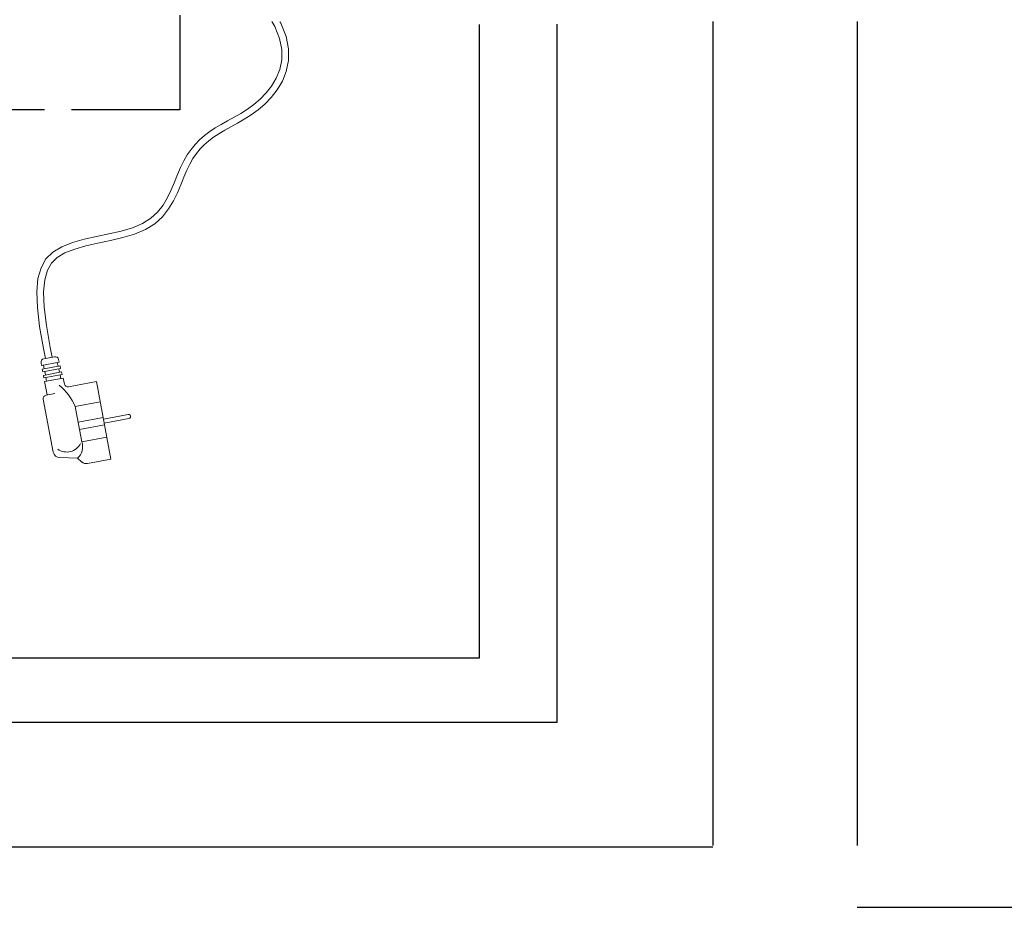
# Model space of a CAD drawing. Extents: x -118729 to -53705, y 33529 to 45095.
# Tile 65 of 83: x -56496 to -56268, y 35273 to 35479. Entities that reach past the tile are written whole.
import ezdxf

# ---------------------------------------------------------------- set-up
doc = ezdxf.new("R2010")
doc.units = 0
doc.header["$LTSCALE"] = 10
doc.header["$MEASUREMENT"] = 0
doc.linetypes.add('CENTER2', pattern=[28.575, 19.05, -3.175, 3.175, -3.175])
doc.linetypes.add('GEN3A', pattern=[3.125, 2.5, -0.625])
doc.layers.add('0N', color=7, linetype='CONTINUOUS', lineweight=0)
doc.layers.add('PRZEWOD STERUJACY 2(3)x1.5mm2', color=6, linetype='GEN3A')

msp = doc.modelspace()

# ---------------------------------------------------------------- linework, layer by layer
at = {"layer": '0N'}
for p, q in [((-56490.71, 35399.34), (-56490.58, 35398.69)), ((-56490.58, 35398.69), (-56486.51, 35399.45)), ((-56490.08, 35400.26), (-56487.58, 35400.73)), ((-56486.78, 35398.54), (-56486.97, 35399.36)), ((-56486.51, 35399.45), (-56486.67, 35400.1)), ((-56490.43, 35397.86), (-56486.31, 35398.63)), ((-56490.43, 35397.86), (-56490.32, 35397.26)), ((-56490.32, 35397.26), (-56486.17, 35398.04)), ((-56490.16, 35396.43), (-56485.97, 35397.21)), ((-56490.12, 35398.78), (-56489.96, 35397.95)), ((-56489.85, 35397.35), (-56489.7, 35396.52)), ((-56486.44, 35397.13), (-56486.63, 35397.95)), ((-56486.17, 35398.04), (-56486.31, 35398.63)), ((-56485.83, 35396.63), (-56485.97, 35397.21)), ((-56490.16, 35396.43), (-56490.05, 35395.84)), ((-56490.05, 35395.84), (-56485.83, 35396.63)), ((-56489.9, 35395.01), (-56485.63, 35395.8)), ((-56489.9, 35395.01), (-56489.31, 35391.89)), ((-56489.59, 35395.92), (-56489.43, 35395.09)), ((-56486.1, 35395.71), (-56486.29, 35396.54)), ((-56485.29, 35394.38), (-56485.63, 35395.8)), ((-56477.91, 35395), (-56484.38, 35393.79)), ((-56474.56, 35377.05), (-56477.91, 35395)), ((-56489.55, 35391.85), (-56487.53, 35392.22)), ((-56490.18, 35390.93), (-56487.9, 35378.68)), ((-56477.03, 35390.31), (-56482.79, 35389.23)), ((-56482.79, 35389.23), (-56481.26, 35381.03)), ((-56476.35, 35386.68), (-56482.12, 35385.61)), ((-56476.29, 35386.32), (-56470.59, 35387.39)), ((-56476.11, 35385.37), (-56470.41, 35386.44)), ((-56476.04, 35385.02), (-56481.81, 35383.94)), ((-56475.5, 35382.1), (-56481.26, 35381.03)), ((-56486.4, 35377.4), (-56482.28, 35377.27)), ((-56482.28, 35377.27), (-56481.25, 35376.39)), ((-56479.94, 35376.05), (-56474.56, 35377.05))]:
    msp.add_line(p, q, dxfattribs=at)
for points in [[(-56437.38, 35478.23), (-56436.7, 35477.12), (-56435.58, 35474.35), (-56435.07, 35471.76), (-56435.09, 35469.36), (-56435.54, 35467.15), (-56436.35, 35465.14), (-56437.43, 35463.33), (-56438.69, 35461.72), (-56440.07, 35460.31), (-56441.52, 35459.08), (-56443.02, 35457.99), (-56444.55, 35457.01), (-56446.08, 35456.12), (-56447.59, 35455.28), (-56449.05, 35454.46), (-56450.44, 35453.64), (-56451.73, 35452.78), (-56452.94, 35451.87), (-56454.05, 35450.89), (-56455.08, 35449.83), (-56456.04, 35448.67), (-56456.92, 35447.41), (-56457.73, 35446.03), (-56458.47, 35444.51), (-56459.16, 35442.86), (-56459.85, 35441.1), (-56460.6, 35439.31), (-56461.47, 35437.52), (-56462.51, 35435.8), (-56463.79, 35434.19), (-56465.36, 35432.75), (-56467.29, 35431.53), (-56469.6, 35430.57), (-56472.21, 35429.8), (-56475.01, 35429.15), (-56477.89, 35428.54), (-56480.73, 35427.89), (-56483.43, 35427.13), (-56485.87, 35426.16), (-56487.95, 35424.92), (-56489.56, 35423.33), (-56490.71, 35421.32), (-56491.41, 35418.82), (-56491.69, 35415.77), (-56491.56, 35412.09), (-56491.04, 35407.72), (-56490.14, 35402.6), (-56489.67, 35400.34)], [(-56435.5, 35478.19), (-56435.29, 35477.83), (-56434.06, 35474.8), (-56433.5, 35471.91), (-56433.51, 35469.19), (-56434.03, 35466.7), (-56434.93, 35464.44), (-56436.13, 35462.44), (-56437.51, 35460.68), (-56438.99, 35459.16), (-56440.54, 35457.84), (-56442.13, 35456.69), (-56443.73, 35455.67), (-56445.3, 35454.75), (-56446.82, 35453.9), (-56448.26, 35453.1), (-56449.6, 35452.3), (-56450.82, 35451.49), (-56451.94, 35450.64), (-56452.97, 35449.74), (-56453.91, 35448.77), (-56454.78, 35447.72), (-56455.59, 35446.56), (-56456.34, 35445.28), (-56457.04, 35443.86), (-56457.7, 35442.26), (-56458.39, 35440.51), (-56459.17, 35438.66), (-56460.08, 35436.77), (-56461.21, 35434.9), (-56462.63, 35433.11), (-56464.4, 35431.49), (-56466.56, 35430.13), (-56469.07, 35429.08), (-56471.81, 35428.28), (-56474.67, 35427.62), (-56477.55, 35427.01), (-56480.34, 35426.37), (-56482.93, 35425.63), (-56485.18, 35424.75), (-56486.97, 35423.67), (-56488.3, 35422.36), (-56489.25, 35420.71), (-56489.86, 35418.53), (-56490.11, 35415.72), (-56489.99, 35412.21), (-56489.48, 35407.95), (-56488.59, 35402.89), (-56488.12, 35400.63)]]:
    msp.add_lwpolyline(points, dxfattribs=at)
for centre, radius, start, end in [((-56489.93, 35399.49), 0.787, 100.5661, 190.5661), ((-56487.44, 35399.95), 0.787, 10.5661, 100.5661), ((-56495.47, 35383.56), 13.88, 24.0974, 49.6398), ((-56484.52, 35394.57), 0.787, 194.1883, 280.5661), ((-56489.41, 35391.07), 0.787, 100.5661, 190.5661), ((-56470.5, 35386.91), 0.484, 280.5661, 100.5661), ((-56484.63, 35379.92), 3.54, 311.4248, 18.1889), ((-56486.35, 35378.97), 1.57, 190.5661, 268.2414), ((-56484.76, 35382.28), 3.58, 234.2661, 333.2287), ((-56480.23, 35377.6), 1.57, 229.7272, 280.5661)]:
    msp.add_arc(centre, radius, start, end, dxfattribs=at)
at = {"layer": 'PRZEWOD STERUJACY 2(3)x1.5mm2', "linetype": 'GEN3A'}
for p, q in [((-56458.63, 35479.72), (-56458.63, 35457.8)), ((-56458.63, 35457.8), (-56601.07, 35457.8))]:
    msp.add_line(p, q, dxfattribs=at)
at = {"layer": 'PRZEWOD STERUJACY 2(3)x1.5mm2', "linetype": 'CENTER2'}
for p, q in [((-56389.47, 35477.52), (-56389.47, 35331.07)), ((-56371.51, 35477.64), (-56371.51, 35316.18)), ((-56335.44, 35478.22), (-56335.44, 35287.36)), ((-56302.09, 35478.22), (-56302.09, 35273.43)), ((-56389.47, 35331.07), (-57403.6, 35331.07)), ((-56371.51, 35316.18), (-56878.6, 35316.18)), ((-56335.44, 35287.36), (-56792.96, 35287.36)), ((-56302.09, 35273.43), (-56055.29, 35273.43))]:
    msp.add_line(p, q, dxfattribs=at)

doc.saveas('drawing.dxf')
